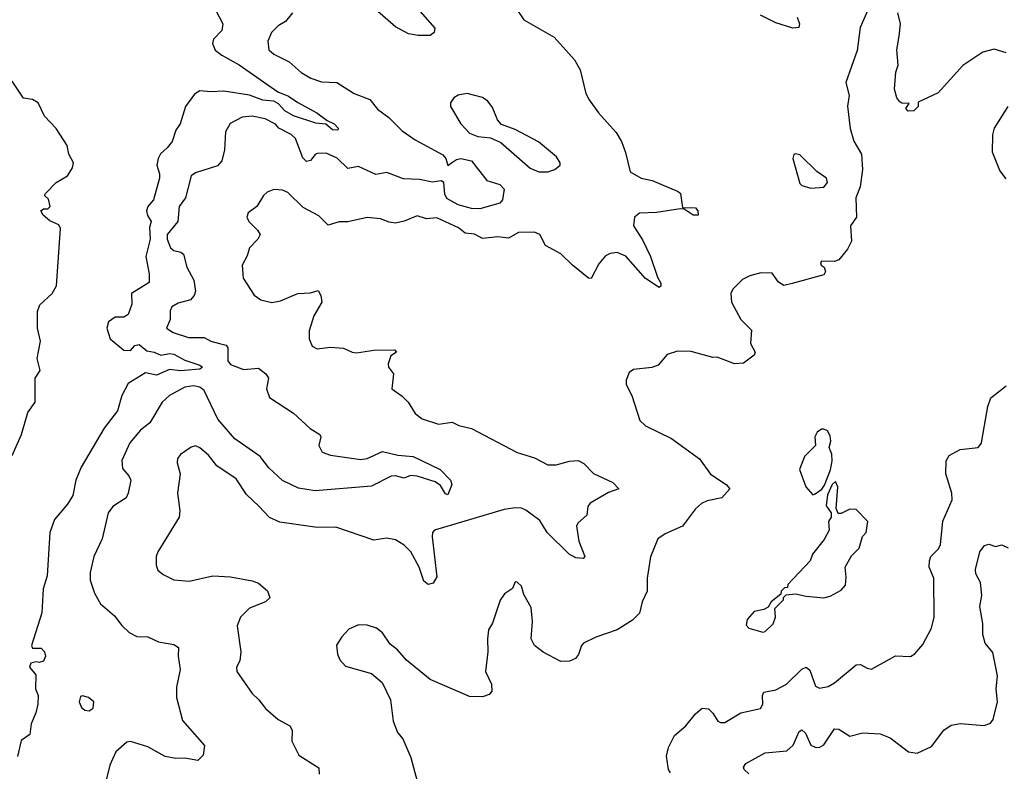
# Model space of a CAD drawing. Extents: x 2056909 to 2160450, y 827444 to 1016825.
# Tile 155 of 256: x 2127776 to 2132306, y 875936 to 879394. Entities that reach past the tile are written whole.
import ezdxf

# ---------------------------------------------------------------- set-up
doc = ezdxf.new("R2010")
doc.units = 0

msp = doc.modelspace()

# ---------------------------------------------------------------- linework, layer by layer
at = {"layer": '0CON10XD'}
for points in [[(2128658.5, 879475), (2128709.6, 879375), (2128705.5, 879345), (2128667.8, 879305), (2128662.7, 879285), (2128675, 879254.3), (2128705, 879230.4), (2128785, 879186), (2128962.8, 879062.8), (2129012.5, 879042.5), (2129055, 879012.3), (2129142.2, 878965), (2129189.8, 878929.8), (2129222.5, 878915), (2129240.8, 878895), (2129240, 878885), (2129215, 878887.5), (2129183.5, 878913.5), (2129138.5, 878918.5), (2129035, 878951), (2128995, 878974.8), (2128966.7, 879006.7), (2128945, 879018.5), (2128895, 879023.4), (2128833.2, 879046.8), (2128715, 879065.6), (2128655, 879061.6), (2128605, 879066.2), (2128579.4, 879050.6), (2128538.2, 878995), (2128514.6, 878915), (2128494.7, 878885), (2128476.8, 878833.2), (2128453.9, 878805), (2128423.2, 878776.8), (2128412.6, 878755), (2128406.6, 878725), (2128418.9, 878685), (2128418.8, 878665), (2128391.3, 878565), (2128365, 878534.4), (2128358.6, 878515), (2128363.1, 878493.1), (2128380, 878465), (2128372.4, 878437.6), (2128375.7, 878385), (2128355.3, 878305), (2128370.7, 878225), (2128370.9, 878185), (2128290, 878135), (2128291.4, 878085), (2128275, 878037.1), (2128255, 878025.6), (2128215, 878025.8), (2128185, 878004.2), (2128177.1, 877975), (2128191.2, 877925), (2128255, 877874.1), (2128285, 877871.9), (2128305.3, 877894.7), (2128325, 877899.7), (2128360.8, 877870.8), (2128395, 877864.4), (2128425, 877850.7), (2128465, 877857.5), (2128485, 877854.8), (2128535, 877828.3), (2128604.2, 877805), (2128616, 877795), (2128604.3, 877785.7), (2128515, 877778), (2128465, 877784), (2128405, 877758.1), (2128355, 877770), (2128275, 877719.6), (2128246, 877665), (2128226.1, 877595), (2128164.8, 877515.2), (2128059.2, 877335), (2128034.4, 877275), (2128020, 877205), (2127995.6, 877165), (2127936, 877094), (2127914.6, 877035), (2127902.5, 876835), (2127882.9, 876775), (2127877.5, 876665), (2127830, 876515), (2127835, 876502.5), (2127875, 876503.3), (2127890, 876485), (2127893.8, 876465), (2127885, 876443.3), (2127865, 876436.7), (2127850.7, 876439.3), (2127827, 876433), (2127820, 876415), (2127849.3, 876379.3), (2127848, 876315), (2127861.1, 876285), (2127859.5, 876245), (2127850, 876205), (2127827.8, 876155), (2127822, 876105), (2127781.7, 876078.3), (2127766.2, 876003.8)], [(2129605.6, 879445.6), (2129686.2, 879355), (2129683.3, 879335), (2129665, 879322), (2129608.5, 879321.5), (2129565, 879328.5), (2129505, 879361.1), (2129365, 879481.5)], [(2129030.8, 879425), (2128998, 879385), (2128964.6, 879365.4), (2128934.3, 879335), (2128916.9, 879295), (2128922.5, 879255), (2128945, 879235.7), (2129015, 879200), (2129070.4, 879150.4), (2129115, 879124.5), (2129165, 879108.5), (2129234.6, 879104.6), (2129315, 879054.4), (2129387.1, 879027.1), (2129421.9, 878981.9), (2129473.7, 878943.7), (2129535, 878882.7), (2129595, 878840.7), (2129722.6, 878772.6), (2129736, 878756), (2129745, 878723.8), (2129762.8, 878735), (2129785, 878750.9), (2129805, 878756.1), (2129854.7, 878744.7), (2129925, 878654.7), (2129984.2, 878635), (2130004.4, 878615), (2129997.5, 878565), (2129985, 878549.6), (2129893.5, 878523.5), (2129855.2, 878524.8), (2129792.5, 878542.5), (2129741.2, 878571.2), (2129731.1, 878591.1), (2129727.7, 878645), (2129715, 878652.8), (2129675, 878646.1), (2129615, 878658.4), (2129542.2, 878662.2), (2129465, 878691.5), (2129415, 878681.5), (2129335, 878717.9), (2129285, 878709.5), (2129237.1, 878757.1), (2129185, 878779.6), (2129145, 878779.1), (2129135, 878774.4), (2129113.8, 878746.2), (2129095, 878741.8), (2129078.3, 878758.3), (2129045, 878847.3), (2129025, 878866.1), (2128968.1, 878895), (2128952.7, 878912.7), (2128905, 878937.3), (2128845, 878950.4), (2128798.8, 878945), (2128743.7, 878916.3), (2128722.4, 878877.6), (2128718.6, 878795), (2128705.5, 878744.5), (2128685, 878721.9), (2128585, 878690), (2128564.8, 878675.2), (2128539.1, 878575), (2128508.8, 878535), (2128504, 878465), (2128454.7, 878405), (2128453.9, 878385), (2128470, 878345), (2128485, 878332.5), (2128516.7, 878325), (2128530, 878315), (2128544.4, 878255), (2128576.7, 878195), (2128584.3, 878145), (2128578.6, 878125), (2128560.8, 878105), (2128505, 878089.6), (2128475, 878073.2), (2128467.7, 878055), (2128468.5, 878015), (2128451.4, 877975), (2128482, 877955), (2128552.3, 877932.3), (2128625, 877932.3), (2128654.4, 877914.4), (2128694.3, 877904.3), (2128725.9, 877895.9), (2128733.3, 877885), (2128733.4, 877825), (2128745, 877807.8), (2128805, 877784.5), (2128875, 877791.5), (2128908.6, 877765), (2128920, 877745), (2128911.4, 877695), (2128925, 877656.2), (2129035, 877584.4), (2129112.6, 877512.6), (2129156.7, 877485), (2129160.8, 877475), (2129151.4, 877435), (2129168, 877405), (2129205, 877390.9), (2129345, 877370), (2129375, 877374.5), (2129445, 877406.8), (2129515, 877391.2), (2129586.2, 877385), (2129710.6, 877325), (2129758, 877275), (2129763.8, 877255), (2129745, 877207.5), (2129735, 877212.5), (2129711.5, 877251.5), (2129687.6, 877267.6), (2129605, 877294.4), (2129573.6, 877296.4), (2129545, 877284.3), (2129505, 877295.5), (2129485, 877293.8), (2129395, 877247.7), (2129135, 877226.7), (2129058.1, 877238.1), (2128985, 877274), (2128922.6, 877332.6), (2128881.8, 877385), (2128765.1, 877465.1), (2128686.7, 877556.7), (2128625, 877688), (2128605, 877703.7), (2128575, 877709.5), (2128535, 877704.1), (2128465.6, 877665), (2128431.4, 877635), (2128375, 877540), (2128331.9, 877505), (2128282.4, 877447.6), (2128245.6, 877365.6), (2128248.9, 877328.9), (2128278.1, 877295), (2128286.7, 877275), (2128274.5, 877215.5), (2128265.5, 877194.5), (2128204.3, 877155), (2128183.3, 877125), (2128155.8, 877005.8), (2128116.3, 876923.7), (2128099.3, 876850.7), (2128100.5, 876815), (2128120, 876755), (2128147.1, 876707.1), (2128211.4, 876651.4), (2128245, 876607.1), (2128279.2, 876575), (2128315, 876555.6), (2128365, 876554.4), (2128415, 876531.9), (2128485, 876519.2), (2128506, 876505), (2128504.3, 876465), (2128513.5, 876405), (2128497.2, 876322.8), (2128497.5, 876275), (2128525, 876170), (2128625.4, 876055.4), (2128620, 876010), (2128595, 875985.3), (2128535, 875996.5), (2128494.6, 875994.6), (2128445, 876004.3), (2128365, 876049.2), (2128285, 876073.3), (2128269.3, 876070.7), (2128218, 876025), (2128190, 875965), (2128173.8, 875895)], [(2130053.8, 879455), (2130095, 879393.8), (2130235, 879313.3), (2130328.8, 879208.8), (2130353.9, 879163.9), (2130381.2, 879055), (2130396.2, 879025), (2130438.8, 878965), (2130520, 878875), (2130544.2, 878834.2), (2130563.4, 878783.4), (2130584.1, 878694.1), (2130635, 878664.4), (2130685, 878653.5), (2130805, 878604), (2130815.8, 878595), (2130825, 878530), (2130885, 878528.8), (2130896, 878515), (2130896.7, 878495), (2130875, 878494), (2130832.5, 878522.5), (2130815, 878523.8), (2130705, 878506.2), (2130626.9, 878503.1), (2130604.6, 878485.4), (2130599.2, 878445), (2130641.6, 878381.6), (2130677.9, 878305), (2130710, 878210), (2130725, 878182.5), (2130725, 878167.5), (2130717.5, 878162.5), (2130655, 878203.3), (2130565, 878305.7), (2130525, 878323.3), (2130491.7, 878318.3), (2130471.7, 878308.3), (2130440, 878270), (2130405, 878203.8), (2130393.3, 878205), (2130318.8, 878265), (2130265, 878317.1), (2130195.5, 878355.5), (2130169.5, 878405), (2130145, 878416.3), (2130070, 878415), (2130025, 878389.2), (2129975, 878394.3), (2129905, 878387.5), (2129867.6, 878407.6), (2129825, 878411.4), (2129795, 878436.9), (2129695, 878483.1), (2129647.7, 878477.7), (2129605, 878492), (2129545, 878467.5), (2129505, 878458.6), (2129475, 878462.5), (2129435, 878478), (2129375, 878484), (2129285, 878464), (2129245, 878463.3), (2129195, 878448.8), (2129151.8, 878491.8), (2129080.2, 878530.2), (2129009.4, 878599.4), (2128985, 878610), (2128945, 878612.5), (2128915, 878600), (2128898, 878585), (2128866, 878535), (2128826.7, 878505), (2128821.1, 878485), (2128829.6, 878465), (2128870, 878425), (2128882.2, 878405), (2128871.5, 878385), (2128832.5, 878345), (2128822, 878308), (2128800, 878265), (2128804.6, 878204.6), (2128855, 878126.2), (2128885, 878105.8), (2128935, 878092.9), (2128975, 878100.6), (2129055, 878134.3), (2129113.2, 878136.8), (2129148.8, 878148.8), (2129161.4, 878125), (2129165.6, 878095), (2129129.1, 878030.9), (2129107.5, 877962.5), (2129108.2, 877925), (2129121.2, 877891.2), (2129145, 877879.1), (2129205, 877886.9), (2129265, 877882.9), (2129305, 877863.8), (2129325, 877861.2), (2129405, 877874), (2129500, 877875), (2129510, 877865), (2129482.7, 877847.3), (2129471.2, 877811.2), (2129472.5, 877795), (2129495.8, 877765), (2129487.5, 877695), (2129535, 877662.5), (2129562.5, 877635), (2129595, 877582.5), (2129628, 877558), (2129703, 877533), (2129765, 877542.5), (2129796.8, 877526.8), (2129855, 877512.5), (2130065, 877403.1), (2130145, 877378.1), (2130205, 877345.7), (2130244.4, 877345.6), (2130305, 877362.5), (2130345, 877366), (2130371.7, 877351.7), (2130415.9, 877305.9), (2130505, 877264), (2130532.5, 877235), (2130485, 877218.8), (2130400.7, 877169.3), (2130390, 877155), (2130385.7, 877114.3), (2130345, 877078.8), (2130337.5, 877065), (2130348.1, 876995), (2130376, 876925), (2130367.5, 876915), (2130335, 876918.6), (2130304.3, 876935), (2130203.3, 877035), (2130169.4, 877089.4), (2130105, 877137.8), (2130085, 877146.5), (2130055, 877148.2), (2130005, 877140), (2129683.8, 877046.2), (2129675.5, 877034.5), (2129673.5, 877015), (2129695, 876830), (2129678.8, 876801.2), (2129655, 876796.2), (2129635, 876811.2), (2129613.3, 876875), (2129574.6, 876945), (2129545, 876977.1), (2129505, 877001.1), (2129465, 877008.1), (2129405, 876998.9), (2129229.7, 877059.7), (2129145, 877058.1), (2128972.1, 877082.1), (2128924.4, 877104.4), (2128875.5, 877155.5), (2128819.1, 877209.1), (2128771.8, 877281.8), (2128682, 877342), (2128645, 877390), (2128605, 877424.3), (2128585, 877434), (2128565, 877428), (2128515, 877392.9), (2128501.1, 877375), (2128499.5, 877355), (2128514.3, 877304.3), (2128501.9, 877215), (2128513.1, 877135), (2128508.9, 877105), (2128410.8, 876945), (2128404, 876925), (2128403.8, 876885), (2128411.7, 876861.7), (2128435, 876841.2), (2128485, 876817.5), (2128555, 876811.4), (2128665, 876835.7), (2128745, 876831.4), (2128845, 876812.9), (2128875, 876801.4), (2128916.4, 876766.4), (2128925.8, 876734.2), (2128906.7, 876715), (2128833.1, 876686.9), (2128791.1, 876645), (2128776.7, 876605), (2128792.9, 876485), (2128789.2, 876445), (2128772.5, 876415), (2128774, 876395), (2128845, 876293.3), (2128876.2, 876265), (2128906.2, 876225), (2128965, 876174.2), (2129018, 876145), (2129030, 876125), (2129028, 876075), (2129059.7, 876009.7), (2129152.5, 875952.5), (2129153.6, 875923.6)], [(2131676.2, 879435), (2131642.7, 879357.3), (2131628.3, 879251.7), (2131577.5, 879105), (2131592, 879045), (2131584.1, 878995.9), (2131597, 878893), (2131613.3, 878835), (2131648.8, 878775), (2131653.3, 878705), (2131643.3, 878625), (2131622.5, 878575), (2131625.8, 878485), (2131598.8, 878445), (2131602.9, 878375), (2131585, 878338.8), (2131545, 878288.8), (2131525, 878282), (2131465, 878282.5), (2131460, 878275), (2131463.8, 878265), (2131476.7, 878255), (2131483.3, 878235), (2131475, 878220), (2131329.5, 878180.5), (2131291.2, 878171.2), (2131266.8, 878186.8), (2131238.3, 878228.3), (2131185, 878229.4), (2131135, 878215.8), (2131101.7, 878198.3), (2131056.4, 878153.6), (2131047.5, 878135), (2131051.2, 878095), (2131093.8, 878015), (2131142.9, 877965), (2131137.5, 877905), (2131159.2, 877865), (2131155, 877851.2), (2131105.9, 877814.1), (2131065, 877810), (2130985, 877841.2), (2130965, 877840), (2130865, 877867.5), (2130801.7, 877868.3), (2130755, 877854.2), (2130713.3, 877805), (2130684.2, 877794.2), (2130600, 877785), (2130579.3, 877770.7), (2130566.7, 877735), (2130566.2, 877715), (2130592.5, 877665), (2130629.5, 877549.5), (2130655, 877526.2), (2130775, 877467.1), (2130903, 877373), (2130953.7, 877303.7), (2131026.7, 877255), (2131042.5, 877235), (2131005.6, 877194.4), (2130939.3, 877180.7), (2130912, 877168), (2130885, 877144), (2130825.4, 877064.6), (2130745, 877028.6), (2130711.2, 877005), (2130677.3, 876922.7), (2130663.3, 876825), (2130662, 876765), (2130639.2, 876715), (2130626.9, 876663.1), (2130595, 876631.1), (2130525, 876587.5), (2130427.2, 876552.8), (2130370, 876525), (2130360, 876515), (2130346.6, 876473.4), (2130333.3, 876455), (2130305, 876442.9), (2130265, 876440.8), (2130184.3, 876484.3), (2130143.8, 876515), (2130128.8, 876545), (2130135.8, 876625), (2130129.3, 876689.3), (2130095, 876750), (2130085, 876787.5), (2130065, 876806.7), (2130055, 876807.5), (2130043, 876777), (2130007, 876753), (2129986.4, 876723.6), (2129951.7, 876618.3), (2129933, 876587), (2129928, 876545), (2129930, 876485), (2129919.4, 876395), (2129946.4, 876336.4), (2129948, 876305), (2129935, 876288.8), (2129905, 876278.8), (2129845, 876280), (2129665, 876358.8), (2129555, 876446.7), (2129514.2, 876494.2), (2129480.7, 876520.7), (2129445, 876573.3), (2129417.5, 876595), (2129375, 876608.8), (2129335, 876610), (2129290.5, 876589.5), (2129257.5, 876555), (2129233, 876517), (2129237.5, 876475), (2129249.3, 876449.3), (2129275, 876420), (2129395, 876386.2), (2129443.3, 876345), (2129482, 876265), (2129493.3, 876166.7), (2129514, 876115), (2129538.8, 876085), (2129575, 876000), (2129616.2, 875845)], [(2132315, 879241.2), (2132258.8, 879258.8), (2132206.7, 879245), (2132115, 879183.8), (2132001.8, 879058.2), (2131910, 879015), (2131910, 878995), (2131890, 878975), (2131863.6, 878973.6), (2131852.5, 878985), (2131868.3, 879008.3), (2131835, 879010), (2131825, 879016.2), (2131811.4, 879035), (2131800.8, 879075), (2131806.8, 879153.2), (2131818, 879185), (2131812, 879255), (2131822.3, 879317.7), (2131828, 879375), (2131816.2, 879425)], [(2131353.3, 879405), (2131364, 879375), (2131361.2, 879358.8), (2131332.5, 879355), (2131255, 879379.2), (2131184.5, 879414.5)], [(2127870.3, 877780.3), (2127856.5, 877835), (2127870.9, 877915), (2127857.5, 877975), (2127858.2, 878051.8), (2127868.3, 878081.7), (2127925.3, 878134.7), (2127945, 878170), (2127962.9, 878432.9), (2127955, 878450), (2127915, 878468), (2127884, 878495), (2127873.3, 878515), (2127885, 878523.8), (2127905, 878524.2), (2127916.5, 878535), (2127907.8, 878567.8), (2127890, 878585), (2127893.8, 878595), (2127944.2, 878645), (2127995, 878676), (2128018.1, 878711.9), (2128023.5, 878735), (2128002, 878775), (2127993.3, 878815), (2127944.1, 878894.1), (2127890.3, 878950.3), (2127860.7, 879010.7), (2127835, 879027.1), (2127793.5, 879033.5), (2127740.5, 879110.5)], [(2130205, 878694.2), (2130237.5, 878705), (2130262.5, 878725), (2130262.5, 878735), (2130245, 878762.5), (2130162.3, 878832.3), (2130055, 878888.6), (2129991.9, 878911.9), (2129973.5, 878933.5), (2129950.3, 878990.3), (2129929.3, 879019.3), (2129905, 879035.7), (2129835, 879054.2), (2129792.5, 879047.5), (2129772.5, 879035), (2129758.3, 879011.7), (2129757.5, 878995), (2129805.7, 878915), (2129845, 878871.9), (2129884.1, 878855.9), (2129941.2, 878851.2), (2129989.5, 878829.5), (2130125, 878710.8), (2130165, 878694.2), (2130205, 878694.2)], [(2132315, 878661.2), (2132285, 878700), (2132251.4, 878785), (2132252.9, 878865), (2132260.8, 878895), (2132323.8, 878995)], [(2131415, 878618.8), (2131475, 878623.3), (2131492.5, 878645), (2131487.5, 878665), (2131443.3, 878695), (2131365, 878772.5), (2131345, 878777.5), (2131337, 878773), (2131333.3, 878755), (2131365, 878640), (2131375, 878631.2), (2131415, 878618.8)], [(2127741.7, 877388.3), (2127783.3, 877485), (2127813.4, 877586.6), (2127846.1, 877635), (2127846.7, 877745), (2127870.3, 877780.3)], [(2132204.2, 877465), (2132230, 877615), (2132244.2, 877655), (2132315, 877708.8)], [(2131425, 877207.5), (2131435, 877212.5), (2131466, 877234), (2131478, 877252), (2131506.7, 877323.3), (2131514, 877365), (2131512, 877395), (2131500, 877425), (2131508, 877455), (2131505, 877480), (2131493, 877503), (2131475, 877510), (2131465, 877510), (2131445, 877496.7), (2131434.2, 877475), (2131436.7, 877435), (2131385.9, 877384.1), (2131363.3, 877325), (2131393.3, 877245), (2131425, 877207.5)], [(2130769.3, 875929.3), (2130761.2, 875945), (2130751.2, 876005), (2130761.4, 876045), (2130789.1, 876100.9), (2130840.8, 876145), (2130885, 876201.2), (2130915, 876226.2), (2130945, 876224), (2130965, 876204), (2130987.2, 876167.2), (2131000.3, 876160.3), (2131019.3, 876160.7), (2131093.3, 876205), (2131184.4, 876225.6), (2131195.4, 876244.6), (2131192.7, 876285), (2131199.6, 876300.4), (2131255, 876310.4), (2131303.4, 876336.6), (2131375, 876406.7), (2131395, 876415.8), (2131411.7, 876401.7), (2131437.3, 876327.3), (2131455, 876319.2), (2131495, 876326.9), (2131525, 876343.3), (2131625, 876425.6), (2131645, 876428), (2131675, 876410), (2131695, 876406), (2131805, 876468), (2131875, 876463.8), (2131895, 876476.2), (2131931.3, 876518.7), (2131970.6, 876595), (2131983.1, 876645), (2131981.9, 876825), (2131960.5, 876875), (2131962.1, 876905), (2131968.5, 876925), (2132001.7, 876958.3), (2132012.2, 876977.8), (2132022.4, 877087.6), (2132066.7, 877185), (2132064.5, 877215), (2132036.8, 877305), (2132038.2, 877365), (2132051.8, 877388.2), (2132102.9, 877417.1), (2132185, 877426.2), (2132201.2, 877445), (2132204.2, 877465)], [(2131195, 876576.7), (2131205, 876580), (2131242.5, 876615), (2131252.5, 876645), (2131250, 876685), (2131290, 876725), (2131290, 876735), (2131301.7, 876748.3), (2131345, 876752.5), (2131395, 876741.2), (2131475, 876734.2), (2131505, 876742), (2131555, 876770), (2131575, 876792.5), (2131578.8, 876828.8), (2131573.3, 876875), (2131602.7, 876927.3), (2131637.7, 876962.3), (2131653, 877017), (2131670, 877035), (2131677.5, 877085), (2131625, 877140), (2131595, 877142.5), (2131555, 877122.5), (2131541.7, 877121.7), (2131532.5, 877145), (2131540, 877245), (2131530, 877270), (2131513.9, 877256.1), (2131491.7, 877208.3), (2131487, 877157), (2131510, 877125), (2131510, 877105), (2131497.5, 877085), (2131500, 877045), (2131477.3, 877002.7), (2131423.8, 876935), (2131413.3, 876905), (2131310, 876795), (2131308.3, 876781.7), (2131295, 876780), (2131280, 876765), (2131278.3, 876751.7), (2131232.5, 876715), (2131219.3, 876690.7), (2131200, 876680), (2131155, 876672), (2131123.3, 876635), (2131118.3, 876608.3), (2131130, 876595), (2131195, 876576.7)], [(2131130.8, 875925), (2131108.6, 875945), (2131105.7, 875955), (2131117.4, 875972.6), (2131205, 876021.1), (2131305, 876030), (2131333.9, 876056.1), (2131351.1, 876095), (2131361.5, 876118.5), (2131375, 876126.7), (2131391.1, 876111.1), (2131416.2, 876056.2), (2131435, 876046.7), (2131454.5, 876045.5), (2131475, 876057.1), (2131525, 876131.5), (2131545, 876130), (2131595, 876098.2), (2131655, 876113.1), (2131735, 876108.6), (2131780.7, 876090.7), (2131865, 876026.2), (2131905, 876018.8), (2131970.5, 876049.5), (2132028, 876125), (2132061.3, 876148.7), (2132105, 876155.7), (2132212.7, 876147.3), (2132243, 876157), (2132255.3, 876174.7), (2132274.1, 876255), (2132267.9, 876315), (2132273.9, 876375), (2132252.7, 876482.7), (2132218.1, 876525), (2132206.4, 876565), (2132206.4, 876616.4), (2132193.3, 876695), (2132202.2, 876745), (2132196.5, 876805), (2132174.6, 876844.6), (2132173.5, 876865), (2132193.7, 876945), (2132215, 876974.6), (2132235, 876981.1), (2132265, 876970), (2132295, 876978), (2132323.5, 876963.5)], [(2128095, 876213.8), (2128113.6, 876226.4), (2128116.2, 876255), (2128092.5, 876275), (2128065, 876283.3), (2128055, 876280), (2128050, 876255), (2128059.3, 876229.3), (2128075, 876216.7), (2128095, 876213.8)]]:
    msp.add_lwpolyline(points, dxfattribs=at)

doc.saveas('drawing.dxf')
